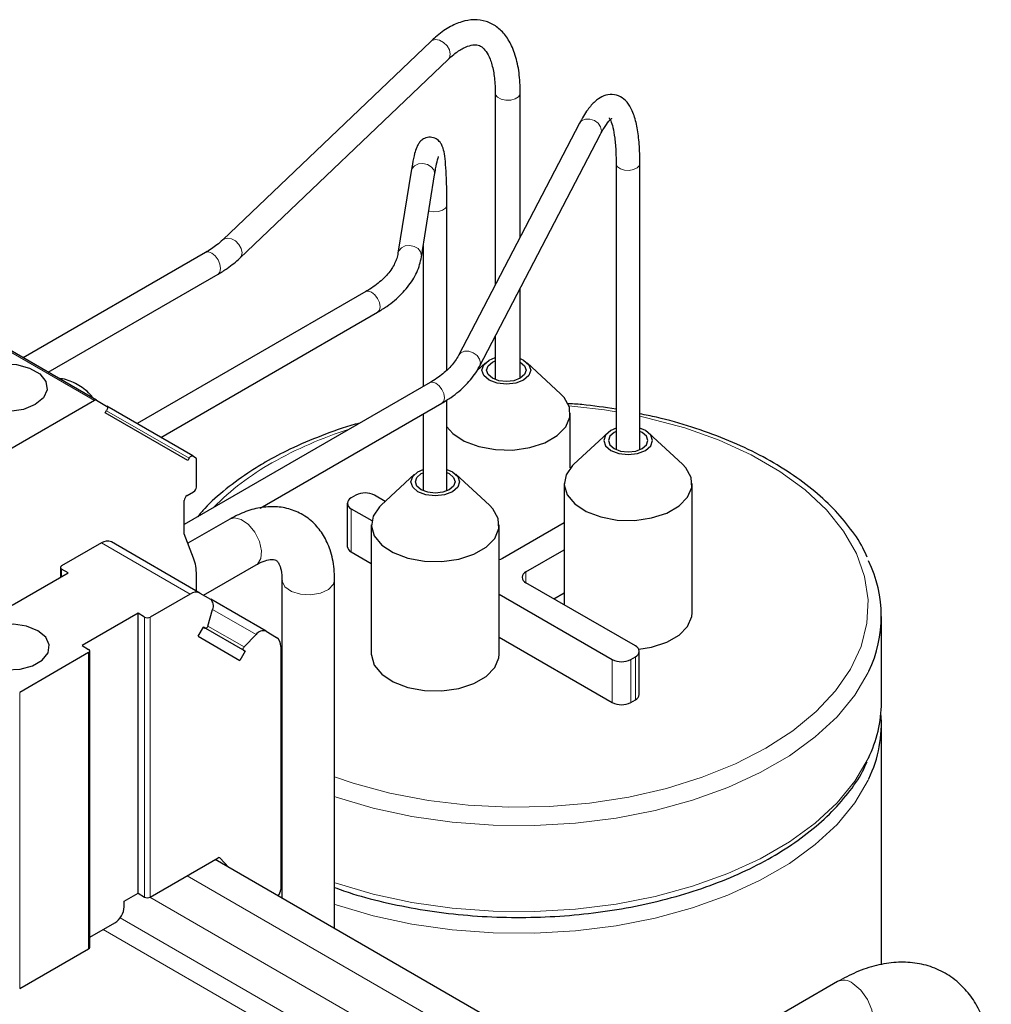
# Model space of a CAD drawing. Header units: millimetres. Extents: x 5 to 418, y -47 to 292.
# Tile 30 of 46: x 272 to 291, y 118 to 138. Entities that reach past the tile are written whole.
import ezdxf

# ---------------------------------------------------------------- set-up
doc = ezdxf.new("R2010")
doc.units = ezdxf.units.MM

msp = doc.modelspace()

# ---------------------------------------------------------------- linework, layer by layer
at = {"color": 7, "linetype": 'Continuous', "lineweight": 25}
for p, q in [((279.8301, 137.3369), (275.6199, 133.3227)), ((275.9696, 132.956), (280.1798, 136.9702)), ((281.1328, 136.293), (281.1328, 132.4121)), ((281.6394, 133.3839), (281.6394, 136.293)), ((282.8372, 135.6813), (280.3893, 130.986)), ((280.8149, 130.7641), (283.2628, 135.4594)), ((283.5785, 134.867), (283.5785, 129.0823)), ((284.0585, 129.0793), (284.0585, 134.867)), ((279.4321, 134.7115), (279.1658, 133.0542)), ((279.6397, 132.9781), (279.906, 134.6353)), ((280.1553, 130.6917), (280.1553, 134.0288)), ((279.6753, 133.1997), (279.6753, 130.3578)), ((275.2726, 133.0675), (271.5829, 130.9375)), ((272.0896, 130.6449), (275.5259, 132.6287)), ((278.5131, 132.2776), (273.8869, 129.607)), ((281.6394, 130.5241), (281.6394, 132.3456)), ((274.367, 129.3299), (278.7531, 131.8619)), ((273.0682, 130.08), (270.8243, 131.3754)), ((281.1328, 131.3738), (281.1328, 130.4971)), ((280.9395, 130.8391), (280.7668, 130.6796)), ((282.4544, 130.213), (281.7761, 130.8391)), ((279.8142, 130.438), (274.843, 127.5682)), ((273.0282, 130.076), (271.1849, 129.0119)), ((273.0682, 130.08), (273.272, 129.9623)), ((276.3778, 127.9), (280.0542, 130.0223)), ((280.1553, 128.2463), (280.1553, 130.0864)), ((273.2453, 129.8238), (273.272, 129.8699)), ((274.912, 128.8613), (273.2453, 129.8238)), ((275.0187, 128.9537), (273.2752, 129.9601)), ((282.6511, 128.7118), (282.6511, 129.8171)), ((279.6753, 129.8036), (279.6753, 128.2498)), ((283.4037, 129.4165), (282.7254, 128.7904)), ((284.9185, 128.7904), (284.2402, 129.4165)), ((274.9387, 128.9075), (274.912, 128.8613)), ((275.0187, 128.9537), (275.0716, 128.9231)), ((275.0881, 128.3256), (275.0881, 128.8865)), ((279.5011, 128.5838), (278.8228, 127.9577)), ((281.0159, 127.9577), (280.3376, 128.5838)), ((274.8996, 128.1515), (275.0316, 128.2277)), ((282.5286, 128.3945), (282.5286, 125.944)), ((285.1153, 125.7816), (285.1153, 128.3945)), ((274.843, 127.3785), (274.843, 128.0535)), ((278.3125, 128.1602), (278.2183, 128.1058)), ((278.9065, 128.035), (278.6897, 128.1602)), ((278.1401, 127.9969), (278.1401, 127.126)), ((278.2183, 127.8881), (278.6346, 127.6477)), ((275.7643, 127.6768), (274.9166, 127.1874)), ((278.626, 127.5618), (278.626, 124.9489)), ((281.2127, 124.9489), (281.2127, 127.5618)), ((282.5286, 127.6006), (281.2824, 126.8812)), ((275.0313, 126.8898), (274.843, 127.3785)), ((273.1684, 127.1956), (272.3616, 126.7299)), ((275.1597, 126.1813), (273.3684, 127.2154)), ((281.7538, 126.6091), (282.5286, 127.0564)), ((278.2183, 127.0171), (278.626, 126.7817)), ((272.3381, 126.6972), (272.3381, 126.4986)), ((272.4936, 126.5883), (272.3616, 126.6645)), ((275.2335, 126.1387), (276.2976, 126.753)), ((271.3622, 125.9352), (272.4936, 126.5883)), ((275.0881, 126.2226), (275.0881, 126.5503)), ((276.8175, 126.4527), (276.8175, 120.0113)), ((276.8175, 126.4527), (276.8197, 126.4247)), ((277.8842, 119.3956), (277.8842, 126.4527)), ((283.9694, 125.1123), (281.7538, 126.3913)), ((274.9597, 126.1615), (274.1529, 125.6957)), ((275.1597, 126.1813), (275.3732, 126.058)), ((276.4965, 125.4093), (275.378, 126.055)), ((281.2127, 126.1595), (283.498, 124.8402)), ((282.3196, 126.0647), (282.5286, 126.1854)), ((275.3207, 125.5135), (275.4155, 125.8495)), ((273.9078, 125.7719), (272.7764, 125.1188)), ((274.0398, 125.6957), (273.9078, 125.7719)), ((273.9078, 120.1106), (273.9078, 125.7719)), ((288.9457, 123.9689), (288.9457, 125.7108)), ((275.1265, 125.3075), (275.2325, 125.491)), ((276.0758, 125.004), (275.2324, 125.4909)), ((275.2325, 125.491), (275.2682, 125.4705)), ((275.2682, 125.4705), (275.2325, 125.491)), ((275.1265, 125.3075), (275.9698, 124.8204)), ((276.2947, 125.3418), (276.0512, 125.0917)), ((276.4965, 125.4093), (276.7099, 125.2861)), ((281.2127, 125.2885), (283.498, 123.9692)), ((272.7764, 125.1188), (272.9084, 125.0426)), ((276.7928, 125.1029), (276.7928, 120.1866)), ((272.9084, 124.9773), (271.513, 124.1718)), ((272.9318, 119.022), (272.9318, 125.01)), ((276.0758, 125.004), (275.9698, 124.8204)), ((276.0402, 125.0246), (276.0758, 125.004)), ((283.8751, 124.8402), (283.9694, 124.8946)), ((284.0475, 124.1325), (284.0475, 125.0035)), ((283.8751, 123.9692), (283.9694, 124.0236)), ((288.9457, 118.6662), (288.9457, 123.5334)), ((274.1529, 120.0344), (275.5286, 120.8286)), ((281.0844, 117.5481), (275.4653, 120.792)), ((275.5595, 120.8278), (275.7421, 120.6322)), ((273.6299, 119.9502), (273.9078, 120.1106)), ((273.9078, 120.1106), (274.0398, 120.0344)), ((273.6282, 119.8365), (273.6299, 119.9502)), ((272.9318, 119.2206), (273.4396, 119.5137)), ((271.513, 118.1838), (272.9084, 118.9893)), ((288.0552, 118.3246), (283.9406, 115.9493))]:
    msp.add_line(p, q, dxfattribs=at)
at = {"color": 7, "linetype": 'Continuous', "lineweight": 18}
for p, q in [((273.0282, 130.076), (270.7843, 131.3714)), ((273.2719, 129.8697), (274.9387, 128.9075)), ((278.2183, 127.8881), (278.2183, 127.0171)), ((274.9597, 126.1615), (273.1684, 127.1956)), ((272.3616, 126.5121), (272.3616, 126.6645)), ((281.7538, 126.6091), (281.7538, 126.3913)), ((276.2947, 125.3418), (275.4155, 125.8494)), ((274.0398, 120.0344), (274.0398, 125.6957)), ((274.1529, 120.0344), (274.1529, 125.6957)), ((276.0402, 125.0246), (275.2324, 125.4909)), ((276.0512, 125.0917), (275.3207, 125.5134)), ((272.9084, 118.9893), (272.9084, 124.9773)), ((283.498, 124.8402), (283.498, 123.9692)), ((283.8751, 124.8402), (283.8751, 123.9692)), ((283.9694, 124.8946), (283.9694, 124.0236)), ((271.513, 118.1838), (271.513, 124.1718)), ((275.5595, 120.8278), (275.5503, 120.8332)), ((280.5187, 117.2216), (274.8996, 120.4654)), ((280.1416, 116.5684), (274.1447, 120.0303)), ((279.8386, 115.9812), (273.5464, 119.6136)), ((279.1511, 115.9426), (273.2024, 119.3767))]:
    msp.add_line(p, q, dxfattribs=at)
at = {"color": 7, "linetype": 'Continuous', "lineweight": 18, "flags": 128}
for points in [[(279.8301, 137.3369), (279.8517, 137.3534), (279.922, 137.3737), (280.0049, 137.3604), (280.0879, 137.3157), (280.1582, 137.2463), (280.2052, 137.1627), (280.2217, 137.0778), (280.2052, 137.0044), (280.1798, 136.9702)], [(281.6394, 136.293), (281.6365, 136.2709), (281.6028, 136.2172), (281.5361, 136.1751), (281.4465, 136.151), (281.3478, 136.1484), (281.2549, 136.1679), (281.1819, 136.2064), (281.1401, 136.2581), (281.1328, 136.2918)], [(282.8372, 135.6813), (282.8377, 135.6822), (282.8875, 135.7371), (282.9621, 135.7667), (283.05, 135.7663), (283.1379, 135.7361), (283.2125, 135.6807), (283.2623, 135.6084), (283.2798, 135.5304), (283.2628, 135.4594)], [(279.4321, 134.7115), (279.4482, 134.7602), (279.5, 134.821), (279.5776, 134.8594), (279.669, 134.8694), (279.7605, 134.8496), (279.838, 134.8029), (279.8898, 134.7366), (279.908, 134.6606), (279.906, 134.6353)], [(284.0585, 134.8671), (284.0484, 134.8271), (284.0044, 134.7793), (283.9321, 134.7449), (283.8426, 134.7291), (283.7494, 134.7343), (283.6667, 134.7597), (283.6071, 134.8014), (283.5797, 134.8531), (283.5785, 134.8673)], [(280.1553, 134.0288), (280.1543, 134.016), (280.1276, 133.9642), (280.0686, 133.9222), (279.9863, 133.8965), (279.8931, 133.8909), (279.8034, 133.9063), (279.7896, 133.9108)], [(275.6206, 133.3233), (275.6415, 133.3392), (275.7118, 133.3594), (275.7948, 133.3462), (275.8777, 133.3014), (275.948, 133.232), (275.995, 133.1485), (276.0115, 133.0636), (275.995, 132.9902), (275.9696, 132.956)], [(279.1658, 133.0542), (279.182, 133.103), (279.2338, 133.1638), (279.3113, 133.2021), (279.4027, 133.2121), (279.4942, 133.1923), (279.5717, 133.1457), (279.6235, 133.0793), (279.6417, 133.0034), (279.6397, 132.9782)], [(275.2726, 133.0675), (275.3307, 133.0788), (275.3993, 133.055), (275.4678, 132.9996), (275.5259, 132.9212), (275.5648, 132.8317), (275.5784, 132.7447), (275.5648, 132.6734), (275.5259, 132.6287), (275.5259, 132.6287)], [(278.5131, 132.2776), (278.5681, 132.2883), (278.6331, 132.2658), (278.698, 132.2134), (278.7531, 132.1391), (278.7899, 132.0543), (278.8028, 131.9718), (278.7899, 131.9043), (278.7531, 131.8619), (278.7531, 131.8619)], [(280.3899, 130.9871), (280.4396, 131.0418), (280.5141, 131.0714), (280.6021, 131.071), (280.69, 131.0408), (280.7646, 130.9854), (280.8144, 130.9131), (280.8319, 130.8351), (280.8148, 130.764)], [(279.8142, 130.438), (279.8692, 130.4487), (279.9342, 130.4261), (279.9991, 130.3737), (280.0542, 130.2994), (280.091, 130.2146), (280.1039, 130.1322), (280.091, 130.0646), (280.0542, 130.0223), (280.0542, 130.0223)], [(277.8842, 122.463), (278.2585, 122.3378), (279.0033, 122.1373), (279.7834, 121.9881), (280.5882, 121.8921), (281.4068, 121.8508), (282.2283, 121.8646), (283.0414, 121.9334), (283.8352, 122.0561), (284.5989, 122.2313), (285.3222, 122.4564), (285.9954, 122.7285), (286.6093, 123.0439), (287.1556, 123.3983), (287.6269, 123.7869), (288.0169, 124.2045), (288.3203, 124.6454), (288.533, 125.1036), (288.6521, 125.573), (288.676, 126.0472), (288.6044, 126.5198), (288.4382, 126.9844), (288.1798, 127.4347), (287.8325, 127.8647), (287.401, 128.2685), (286.8913, 128.6406), (286.3103, 128.9761), (285.6656, 129.2703), (284.9662, 129.5194), (284.2214, 129.7198), (284.0585, 129.7559)], [(276.2976, 126.753), (276.3207, 126.7689), (276.391, 126.8775), (276.4065, 127.0376), (276.3648, 127.2246), (276.2723, 127.4101), (276.1431, 127.566), (275.9967, 127.6683), (275.8556, 127.7017), (275.7643, 127.6768)], [(276.8197, 126.4247), (276.8787, 126.3095), (277.0095, 126.2161), (277.1923, 126.1587), (277.3993, 126.146), (277.5988, 126.1801), (277.7606, 126.2556), (277.8601, 126.3611), (277.8842, 126.4528)], [(288.6914, 124.6057), (288.6774, 124.5763), (288.4073, 124.1187), (288.0487, 123.682), (287.6061, 123.2716), (287.0854, 122.8931), (286.4933, 122.5513), (285.8376, 122.2507), (285.1269, 121.9952), (284.3703, 121.7882), (283.5777, 121.6323), (282.7596, 121.5295), (281.9264, 121.4813), (281.0892, 121.4882), (280.2588, 121.5501), (279.4461, 121.6663), (278.6616, 121.8352), (277.9155, 122.0547), (277.8842, 122.0653)], [(277.8842, 120.3233), (277.9155, 120.3127), (278.6616, 120.0933), (279.4461, 119.9244), (280.2588, 119.8082), (281.0892, 119.7462), (281.9264, 119.7393), (282.7596, 119.7876), (283.5777, 119.8903), (284.3703, 120.0462), (285.1269, 120.2533), (285.8376, 120.5088), (286.4933, 120.8094), (287.0854, 121.1512), (287.6061, 121.5297), (288.0487, 121.94), (288.4073, 122.3768), (288.6774, 122.8343), (288.6815, 122.8427)], [(288.6914, 122.4282), (288.6774, 122.3988), (288.4073, 121.9413), (288.0487, 121.5045), (287.6061, 121.0942), (287.0854, 120.7157), (286.4933, 120.3739), (285.8376, 120.0733), (285.1269, 119.8178), (284.3703, 119.6107), (283.5777, 119.4548), (282.7596, 119.3521), (281.9264, 119.3038), (281.0892, 119.3107), (280.2588, 119.3727), (279.4461, 119.4889), (278.6616, 119.6578), (277.9155, 119.8772), (277.8842, 119.8878)], [(288.6551, 117.2854), (288.7433, 117.3832), (288.7793, 117.549), (288.7507, 117.7538), (288.6619, 117.9664), (288.5264, 118.1544), (288.3648, 118.2893)]]:
    msp.add_lwpolyline(points, dxfattribs=at)
at = {"color": 7, "linetype": 'Continuous', "lineweight": 25, "flags": 128}
for points in [[(271.826, 129.9916), (271.587, 129.895), (271.3053, 129.8514), (271.0146, 129.8661), (270.7502, 129.9373), (270.544, 130.0563), (270.4207, 130.209), (270.3952, 130.3767), (270.4707, 130.5394), (270.6381, 130.6774), (270.877, 130.774), (271.1588, 130.8176), (271.4494, 130.8029), (271.7138, 130.7317), (271.9201, 130.6126), (272.0434, 130.46), (272.0688, 130.2922), (271.9933, 130.1295), (271.826, 129.9916)], [(281.7066, 130.4867), (281.5466, 130.4249), (281.3578, 130.4032), (281.169, 130.4249), (281.009, 130.4867), (280.902, 130.5791), (280.8645, 130.688), (280.902, 130.797), (281.009, 130.8894), (281.1328, 130.9415)], [(281.6407, 130.5248), (281.5109, 130.4747), (281.3578, 130.4571), (281.2047, 130.4747), (281.075, 130.5248), (280.9883, 130.5997), (280.9578, 130.688), (280.9883, 130.7764), (281.075, 130.8513), (281.1328, 130.8789)], [(281.6394, 130.9219), (281.7066, 130.8894), (281.8136, 130.797), (281.8511, 130.688), (281.8136, 130.5791), (281.7066, 130.4867)], [(281.6394, 130.852), (281.6407, 130.8513), (281.7274, 130.7764), (281.7578, 130.688), (281.7274, 130.5997), (281.6407, 130.5248)], [(280.1553, 129.5422), (280.2763, 129.4076), (280.5078, 129.2543), (280.8023, 129.1428), (281.1381, 129.0813), (281.4901, 129.0744), (281.8323, 129.1225), (282.1393, 129.2222), (282.3883, 129.3659), (282.561, 129.5432), (282.6444, 129.7407), (282.6323, 129.9439), (282.5258, 130.1377), (282.4544, 130.213)], [(273.272, 129.9623), (273.279, 129.9565), (273.2842, 129.9482), (273.2875, 129.9378), (273.2886, 129.9257), (273.2875, 129.9123), (273.2842, 129.8982), (273.279, 129.8839), (273.272, 129.8699)], [(283.5785, 129.5132), (283.4731, 129.4669), (283.3662, 129.3745), (283.3286, 129.2655), (283.3662, 129.1565), (283.4731, 129.0641), (283.6332, 129.0024), (283.822, 128.9807), (284.0107, 129.0024), (284.1708, 129.0641), (284.2777, 129.1565), (284.3153, 129.2655), (284.2777, 129.3745), (284.1708, 129.4669), (284.0585, 129.5154)], [(283.5785, 129.4488), (283.5391, 129.4288), (283.4524, 129.3539), (283.422, 129.2655), (283.4524, 129.1772), (283.5391, 129.1022), (283.6689, 129.0522), (283.822, 129.0346), (283.975, 129.0522), (284.1048, 129.1022), (284.1915, 129.1772), (284.222, 129.2655), (284.1915, 129.3539), (284.1048, 129.4288), (284.0585, 129.4517)], [(274.9387, 128.9075), (274.9472, 128.9206), (274.957, 128.9322), (274.9676, 128.9421), (274.9787, 128.9497), (274.9897, 128.9548), (275.0003, 128.9572), (275.0101, 128.9568), (275.0187, 128.9537)], [(280.2682, 128.2314), (280.1081, 128.1697), (279.9193, 128.148), (279.7305, 128.1697), (279.5705, 128.2314), (279.4635, 128.3238), (279.426, 128.4328), (279.4635, 128.5418), (279.5705, 128.6342), (279.6753, 128.6803)], [(280.2022, 128.2695), (280.0724, 128.2195), (279.9193, 128.2019), (279.7663, 128.2195), (279.6365, 128.2695), (279.5498, 128.3444), (279.5193, 128.4328), (279.5498, 128.5212), (279.6365, 128.5961), (279.6753, 128.6158)], [(280.1553, 128.6829), (280.2682, 128.6342), (280.3751, 128.5418), (280.4127, 128.4328), (280.3751, 128.3238), (280.2682, 128.2314)], [(280.1553, 128.6192), (280.2022, 128.5961), (280.2889, 128.5212), (280.3193, 128.4328), (280.2889, 128.3444), (280.2022, 128.2695)], [(282.7254, 128.7904), (282.6946, 128.7605), (282.5654, 128.5713), (282.5294, 128.3691), (282.5892, 128.1687), (282.7405, 127.9851), (282.972, 127.8318), (283.2665, 127.7203), (283.6022, 127.6588), (283.9542, 127.6518), (284.2964, 127.7), (284.6034, 127.7996), (284.8525, 127.9434), (285.0251, 128.1206), (285.1085, 128.3182), (285.0965, 128.5214), (284.9899, 128.7152), (284.9185, 128.7904)], [(278.8228, 127.9577), (278.792, 127.9277), (278.6628, 127.7386), (278.6267, 127.5363), (278.6866, 127.3359), (278.8379, 127.1523), (279.0693, 126.9991), (279.3639, 126.8876), (279.6996, 126.826), (280.0516, 126.8191), (280.3938, 126.8672), (280.7008, 126.9669), (280.9499, 127.1107), (281.1225, 127.2879), (281.2059, 127.4855), (281.1939, 127.6887), (281.0873, 127.8825), (281.0159, 127.9577)], [(281.2824, 126.8812), (281.242, 126.862), (281.2127, 126.8522)], [(284.0374, 125.0454), (284.2964, 125.087), (284.6034, 125.1867), (284.8525, 125.3305), (285.0251, 125.5077), (285.1085, 125.7053), (285.1153, 125.7816)], [(271.8807, 125.4182), (271.6532, 125.5102), (271.3848, 125.5517), (271.108, 125.5377), (270.8562, 125.4699), (270.6597, 125.3565), (270.5423, 125.2111), (270.5181, 125.0513), (270.59, 124.8964), (270.7494, 124.765), (270.977, 124.673), (271.2453, 124.6315), (271.5221, 124.6455), (271.7739, 124.7133), (271.9704, 124.8267), (272.0878, 124.9721), (272.112, 125.1318), (272.0401, 125.2868), (271.8807, 125.4182)], [(275.3207, 125.5135), (275.3169, 125.5033), (275.3116, 125.4934), (275.3049, 125.4846), (275.2974, 125.4773), (275.2895, 125.472), (275.2817, 125.469), (275.2744, 125.4684), (275.2682, 125.4705)], [(276.0402, 125.0246), (276.0353, 125.0291), (276.0321, 125.0356), (276.0308, 125.0439), (276.0315, 125.0534), (276.034, 125.0636), (276.0384, 125.0737), (276.0442, 125.0833), (276.0512, 125.0917)], [(278.626, 124.9489), (278.6267, 124.9234), (278.6866, 124.723), (278.8379, 124.5394), (279.0693, 124.3861), (279.3639, 124.2746), (279.6996, 124.2131), (280.0516, 124.2062), (280.3938, 124.2543), (280.7008, 124.354), (280.9499, 124.4977), (281.1225, 124.675), (281.2059, 124.8725), (281.2127, 124.9489)]]:
    msp.add_lwpolyline(points, dxfattribs=at)
at = {"color": 7, "linetype": 'Continuous', "lineweight": 25}
for centre, radius, start, end in [((273.0517, 130.0433), 0.0402, 65.68605, 125.61817), ((275.0481, 128.8904), 0.0402, 354.37962, 54.30196), ((274.9653, 128.3312), 0.1229, 302.60548, 357.39452), ((274.9658, 128.0479), 0.1229, 122.60548, 177.39452), ((278.2596, 127.9969), 0.1164, 110.78342, 249.21658), ((278.5011, 127.7963), 0.4099, 62.60967, 117.39033), ((273.2855, 127.0321), 0.2012, 65.68605, 125.61817), ((278.2736, 127.1393), 0.1341, 185.6948, 245.62534), ((274.1404, 126.5661), 0.9478, 359.04293, 19.96976), ((286.3909, 125.711), 2.5523, 334.33546, 26.06845), ((272.374, 126.6972), 0.0349, 110.78342, 249.21658), ((281.7951, 126.5002), 0.1164, 110.78342, 249.21658), ((275.0769, 125.9979), 0.2012, 65.68605, 125.61817), ((275.253, 125.925), 0.1792, 335.07448, 47.90037), ((274.0963, 125.8049), 0.123, 242.60967, 297.39033), ((276.4414, 125.2388), 0.1792, 72.08874, 144.92697), ((276.5925, 125.1226), 0.2012, 354.37962, 54.30196), ((272.896, 125.01), 0.0349, 290.78342, 69.21658), ((283.9281, 125.0035), 0.1164, 290.78342, 69.21658), ((283.6865, 125.2041), 0.4099, 242.60967, 297.39033), ((283.914, 124.1458), 0.1341, 294.37466, 354.3052), ((283.6865, 124.3331), 0.4099, 242.60967, 297.39033), ((286.3654, 123.9802), 2.5803, 333.84274, 359.74848), ((286.3886, 123.538), 2.5563, 334.26875, 4.78137), ((275.5436, 120.8095), 0.0243, 49.14182, 128.12639), ((276.587, 120.1963), 0.206, 317.42085, 357.30425), ((274.0963, 120.1436), 0.123, 242.60967, 297.39033), ((273.218, 119.8596), 0.4109, 302.65226, 356.77035), ((272.8918, 119.026), 0.0402, 294.37466, 354.3052)]:
    msp.add_arc(centre, radius, start, end, dxfattribs=at)
at = {"color": 7, "linetype": 'Continuous', "lineweight": 18}
for centre, radius, start, end in [((281.6545, 118.3078), 11.6984, 80.53358, 85.24049), ((280.6442, 121.6989), 8.1758, 107.54423, 119.52258), ((279.1706, 124.2516), 5.2285, 119.25497, 135.59346), ((288.1829, 118.0699), 0.2849, 50.33046, 116.62942)]:
    msp.add_arc(centre, radius, start, end, dxfattribs=at)
at = {"color": 7, "linetype": 'Continuous', "lineweight": 25}
for points, knots in [([(281.6394, 136.293), (281.6381, 136.3646), (281.6343, 136.5747), (281.5909, 136.8927), (281.4932, 137.2107), (281.3505, 137.4602), (281.1703, 137.6402), (280.9506, 137.753), (280.7049, 137.787), (280.449, 137.7427), (280.1893, 137.6251), (279.9824, 137.4775), (279.8622, 137.3665), (279.8301, 137.3369)], [0, 0, 0, 0, 0.057674, 0.1691045, 0.2820773, 0.382855, 0.4762077, 0.5659065, 0.66049, 0.7545178, 0.8539291, 0.9609942, 1, 1, 1, 1]), ([(280.1798, 136.9702), (280.2176, 137.0046), (280.3255, 137.1027), (280.4913, 137.2103), (280.6546, 137.2691), (280.7716, 137.2693), (280.8547, 137.2359), (280.9473, 137.1462), (281.0344, 136.9842), (281.1005, 136.7482), (281.1297, 136.5038), (281.1321, 136.3415), (281.1328, 136.293)], [0, 0, 0, 0, 0.0598617, 0.1707283, 0.2805072, 0.3916265, 0.5150635, 0.6243196, 0.7292577, 0.840905, 0.9524144, 1, 1, 1, 1]), ([(284.0585, 134.867), (284.0578, 134.9361), (284.0558, 135.1388), (284.0325, 135.4398), (283.9775, 135.7472), (283.8961, 135.9749), (283.7835, 136.1395), (283.6348, 136.2453), (283.4523, 136.2748), (283.2842, 136.2238), (283.1378, 136.118), (282.9909, 135.9528), (282.8918, 135.7777), (282.8372, 135.6813)], [0, 0, 0, 0, 0.0570695, 0.1675597, 0.2799298, 0.3967726, 0.4829942, 0.5572571, 0.6298344, 0.7045432, 0.7828214, 0.8804784, 1, 1, 1, 1]), ([(283.4383, 135.7925), (283.4365, 135.7938), (283.4296, 135.7988), (283.4715, 135.7413), (283.5146, 135.6022), (283.554, 135.3856), (283.5753, 135.1331), (283.5776, 134.9434), (283.5785, 134.867)], [0, 0, 0, 0, 0.06573577, 0.25111915, 0.43788797, 0.64033635, 0.85522007, 1, 1, 1, 1]), ([(283.2628, 135.4594), (283.2845, 135.499), (283.345, 135.6099), (283.427, 135.7253), (283.4972, 135.7835), (283.4937, 135.7818), (283.4923, 135.7811)], [0, 0, 0, 0, 0.1931261, 0.5401744, 0.8283449, 1, 1, 1, 1]), ([(280.1553, 134.0288), (280.1551, 134.0959), (280.1545, 134.2919), (280.1473, 134.5775), (280.1314, 134.8579), (280.106, 135.0665), (280.0799, 135.1849), (280.0298, 135.2886), (279.9473, 135.3705), (279.8214, 135.4098), (279.7016, 135.3828), (279.6219, 135.3229), (279.5738, 135.2584), (279.5365, 135.18), (279.4992, 135.0611), (279.4635, 134.899), (279.4402, 134.7603), (279.4321, 134.7115)], [0, 0, 0, 0, 0.05597, 0.1633438, 0.2715084, 0.3817537, 0.4841741, 0.5293112, 0.5666782, 0.6016627, 0.6372702, 0.6677641, 0.7024244, 0.7520249, 0.8356262, 0.942118, 1, 1, 1, 1]), ([(279.906, 134.6353), (279.9134, 134.6793), (279.9344, 134.8044), (279.9622, 134.9341), (279.9879, 135.01), (279.9876, 135.0094), (279.9875, 135.0093)], [0, 0, 0, 0, 0.2116029, 0.6014187, 0.8834531, 1, 1, 1, 1]), ([(275.6199, 133.3227), (275.5817, 133.2881), (275.4827, 133.1983), (275.3525, 133.1173), (275.2726, 133.0675)], [0, 0, 0, 0, 0.385648, 1, 1, 1, 1]), ([(279.1658, 133.0542), (279.1584, 133.0191), (279.1368, 132.9161), (279.048, 132.7367), (278.8661, 132.5231), (278.6683, 132.37), (278.54, 132.2937), (278.5131, 132.2776)], [0, 0, 0, 0, 0.1334419, 0.390757, 0.6648183, 0.9295831, 1, 1, 1, 1]), ([(275.5259, 132.6287), (275.5892, 132.6669), (275.7533, 132.7662), (275.8872, 132.8837), (275.9696, 132.956)], [0, 0, 0, 0, 0.3854098, 1, 1, 1, 1]), ([(278.7531, 131.8619), (278.8157, 131.9002), (278.9968, 132.0108), (279.2491, 132.2241), (279.4753, 132.5083), (279.5966, 132.7665), (279.6292, 132.9263), (279.6397, 132.9781)], [0, 0, 0, 0, 0.132725, 0.3842549, 0.6354467, 0.8820023, 1, 1, 1, 1]), ([(280.3893, 130.986), (280.3686, 130.9499), (280.3062, 130.8413), (280.1476, 130.6672), (279.957, 130.5227), (279.8382, 130.4522), (279.8142, 130.438)], [0, 0, 0, 0, 0.1877903, 0.5658722, 0.9122284, 1, 1, 1, 1]), ([(280.0542, 130.0223), (280.1168, 130.0605), (280.298, 130.1711), (280.5494, 130.3845), (280.7259, 130.6025), (280.7985, 130.7344), (280.8149, 130.7641)], [0, 0, 0, 0, 0.1873666, 0.5424489, 0.8970539, 1, 1, 1, 1]), ([(273.0034, 130.1171), (272.9815, 130.1467), (272.8944, 130.2647), (272.682, 130.4041), (272.4613, 130.5065), (272.3307, 130.5181), (272.3047, 130.5204)], [0, 0, 0, 0, 0.1328595, 0.528133, 0.9059659, 1, 1, 1, 1]), ([(283.5785, 129.8973), (283.3499, 129.9337), (283.0208, 129.9862), (282.6822, 130.0071), (282.5788, 130.0135)], [0, 0, 0, 0, 0.6946538, 1, 1, 1, 1]), ([(278.3914, 129.6167), (278.3614, 129.609), (278.0906, 129.54), (277.6133, 129.3667), (277.0044, 129.1104), (276.5381, 128.8637), (276.1022, 128.598), (275.6818, 128.2902), (275.3241, 127.9789), (275.1613, 127.781), (275.1157, 127.7257)], [0, 0, 0, 0, 0.02111824, 0.1905924, 0.36026528, 0.50409091, 0.59370933, 0.76375238, 0.93389043, 1, 1, 1, 1]), ([(288.6573, 126.9049), (288.6294, 126.9688), (288.5351, 127.1846), (288.2906, 127.5339), (287.9292, 127.9483), (287.4892, 128.3362), (286.982, 128.694), (286.4119, 129.0168), (285.7871, 129.3018), (285.1131, 129.5424), (284.5339, 129.7113), (284.1717, 129.782), (284.0585, 129.8041)], [0, 0, 0, 0, 0.0466197, 0.1574034, 0.269224, 0.3818743, 0.4950394, 0.6084419, 0.72188, 0.8352541, 0.9485384, 1, 1, 1, 1]), ([(277.8842, 126.4527), (277.882, 126.526), (277.8759, 126.7352), (277.8102, 127.0412), (277.6708, 127.3493), (277.4744, 127.6014), (277.2202, 127.7925), (276.9221, 127.9064), (276.6085, 127.9403), (276.286, 127.8994), (276.0025, 127.805), (275.8303, 127.7123), (275.7643, 127.6768)], [0, 0, 0, 0, 0.0671998, 0.1916283, 0.2977896, 0.3991537, 0.5084753, 0.6129733, 0.7158171, 0.8209167, 0.9313688, 1, 1, 1, 1]), ([(276.2976, 126.753), (276.3309, 126.7709), (276.427, 126.8226), (276.5603, 126.8617), (276.6598, 126.8625), (276.6988, 126.8463), (276.7282, 126.8273), (276.7833, 126.7276), (276.814, 126.5917), (276.8167, 126.4845), (276.8175, 126.4527)], [0, 0, 0, 0, 0.0707849, 0.2044681, 0.3394534, 0.4833872, 0.66867, 0.8001328, 0.9407427, 1, 1, 1, 1]), ([(277.8842, 120.2278), (278.0042, 120.1848), (278.3485, 120.0617), (278.961, 119.9065), (279.7083, 119.7612), (280.4791, 119.6661), (281.2621, 119.6193), (282.0491, 119.6221), (282.8312, 119.6742), (283.5995, 119.775), (284.3453, 119.9237), (285.0603, 120.1187), (285.7365, 120.3581), (286.3661, 120.6396), (286.942, 120.9606), (287.4569, 121.318), (287.906, 121.708), (288.2769, 122.1276), (288.5289, 122.4835), (288.6257, 122.7043), (288.6546, 122.7701)], [0, 0, 0, 0, 0.0315287, 0.0904703, 0.1493674, 0.2082296, 0.2670694, 0.3259007, 0.3847378, 0.4435909, 0.5024751, 0.5614053, 0.6203954, 0.6794563, 0.7385921, 0.7977922, 0.8570091, 0.9161347, 0.9750125, 1, 1, 1, 1]), ([(291.1631, 116.3957), (291.1658, 116.4841), (291.1736, 116.7388), (291.1326, 117.1395), (291.018, 117.5605), (290.842, 117.9182), (290.6123, 118.2174), (290.3245, 118.4574), (289.9869, 118.625), (289.6231, 118.7128), (289.2399, 118.7246), (288.8402, 118.6606), (288.4415, 118.5303), (288.1804, 118.3913), (288.0552, 118.3246)], [0, 0, 0, 0, 0.05097762, 0.14691607, 0.24285752, 0.32638819, 0.40689784, 0.49295677, 0.57624072, 0.65854278, 0.74177756, 0.82781988, 0.9173971, 1, 1, 1, 1])]:
    msp.add_open_spline(points, degree=3, knots=knots, dxfattribs=at)

doc.saveas('drawing.dxf')
